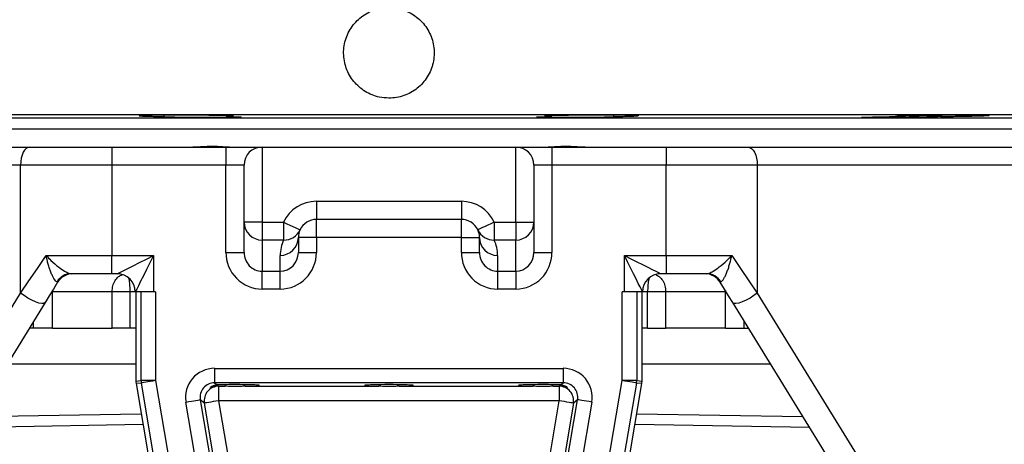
# Model space of a CAD drawing. Header units: millimetres. Extents: x 2629 to 4444, y 1692 to 5472.
# Tile 6 of 22: x 3202 to 3746, y 3118 to 3353. Entities that reach past the tile are written whole.
import ezdxf

# ---------------------------------------------------------------- set-up
doc = ezdxf.new("R2010")
doc.units = ezdxf.units.MM
doc.header["$LTSCALE"] = 2

msp = doc.modelspace()

# ---------------------------------------------------------------- linework, layer by layer
at = {"color": 7, "linetype": 'Continuous', "lineweight": 25}
for p, q in [((2925.79, 3300.34), (3885.79, 3300.34)), ((3281.75, 3299.18), (3281.75, 3299.94)), ((3316.04, 3299.65), (3316.04, 3299.18)), ((3495.54, 3299.18), (3495.54, 3299.65)), ((3529.82, 3299.94), (3529.82, 3299.18)), ((3710.37, 3299.82), (3710.37, 3299.18)), ((3035.79, 3298.42), (3775.79, 3298.42)), ((3035.79, 3292.34), (3775.79, 3292.34)), ((3035.79, 3292.34), (3405.79, 3292.34)), ((3405.79, 3292.34), (3775.79, 3292.34)), ((2991.68, 3282.34), (3207.47, 3282.34)), ((3207.47, 3282.34), (3252.82, 3282.34)), ((3252.82, 3282.34), (3252.82, 3272.34)), ((3252.82, 3282.34), (3315.79, 3282.34)), ((3315.79, 3282.34), (3315.79, 3272.34)), ((3315.79, 3282.34), (3335.79, 3282.34)), ((3335.79, 3282.34), (3335.79, 3240.81)), ((3335.79, 3282.34), (3475.79, 3282.34)), ((3475.79, 3240.81), (3475.79, 3282.34)), ((3475.79, 3282.34), (3495.79, 3282.34)), ((3495.79, 3282.34), (3495.79, 3272.34)), ((3495.79, 3282.34), (3558.75, 3282.34)), ((3558.75, 3282.34), (3558.75, 3272.34)), ((3558.75, 3282.34), (3604.1, 3282.34)), ((3604.1, 3282.34), (3819.89, 3282.34)), ((3202.44, 3272.34), (2986.64, 3272.34)), ((3252.82, 3272.34), (3202.44, 3272.34)), ((3202.44, 3201.66), (3202.44, 3272.34)), ((3252.82, 3272.34), (3252.82, 3222.34)), ((3315.79, 3272.34), (3252.82, 3272.34)), ((3315.79, 3224.14), (3315.79, 3272.34)), ((3325.79, 3272.34), (3315.79, 3272.34)), ((3325.79, 3240.81), (3325.79, 3272.34)), ((3485.79, 3272.34), (3485.79, 3240.81)), ((3495.79, 3272.34), (3485.79, 3272.34)), ((3495.79, 3272.34), (3495.79, 3224.14)), ((3558.75, 3272.34), (3495.79, 3272.34)), ((3558.75, 3222.34), (3558.75, 3272.34)), ((3609.14, 3272.34), (3558.75, 3272.34)), ((3609.14, 3272.34), (3609.14, 3201.66)), ((3824.93, 3272.34), (3609.14, 3272.34)), ((3365.79, 3252.34), (3365.79, 3242.34)), ((3365.79, 3252.34), (3445.79, 3252.34)), ((3445.79, 3252.34), (3445.79, 3242.34)), ((3335.79, 3240.81), (3325.79, 3240.81)), ((3325.79, 3224.14), (3325.79, 3240.81)), ((3335.79, 3240.81), (3335.79, 3230.95)), ((3335.79, 3240.81), (3347.67, 3240.81)), ((3347.67, 3240.81), (3347.67, 3230.95)), ((3445.79, 3242.34), (3365.79, 3242.34)), ((3365.79, 3232.34), (3365.79, 3242.34)), ((3445.79, 3232.34), (3445.79, 3242.34)), ((3463.9, 3240.81), (3463.9, 3230.95)), ((3463.9, 3240.81), (3475.79, 3240.81)), ((3475.79, 3240.81), (3485.79, 3240.81)), ((3475.79, 3240.81), (3475.79, 3230.95)), ((3485.79, 3240.81), (3485.79, 3224.14)), ((3347.67, 3230.95), (3335.79, 3230.95)), ((3335.79, 3230.95), (3335.79, 3213.73)), ((3355.79, 3232.34), (3355.79, 3224.14)), ((3365.79, 3232.34), (3355.79, 3232.34)), ((3365.79, 3232.34), (3365.79, 3224.14)), ((3445.79, 3232.34), (3365.79, 3232.34)), ((3445.79, 3232.34), (3455.79, 3232.34)), ((3445.79, 3224.14), (3445.79, 3232.34)), ((3455.79, 3224.14), (3455.79, 3232.34)), ((3475.79, 3230.95), (3463.9, 3230.95)), ((3475.79, 3213.73), (3475.79, 3230.95)), ((3315.79, 3224.14), (3325.79, 3224.14)), ((3355.79, 3224.14), (3365.79, 3224.14)), ((3445.79, 3224.14), (3455.79, 3224.14)), ((3485.79, 3224.14), (3495.79, 3224.14)), ((3216.57, 3222.34), (3252.82, 3222.34)), ((3252.82, 3222.34), (3275.79, 3222.34)), ((3252.82, 3212.34), (3252.82, 3222.34)), ((3275.79, 3222.34), (3275.79, 3202.34)), ((3345.79, 3213.73), (3345.79, 3222.48)), ((3465.79, 3222.48), (3465.79, 3213.73)), ((3535.79, 3222.34), (3558.75, 3222.34)), ((3535.79, 3202.34), (3535.79, 3222.34)), ((3558.75, 3222.34), (3558.75, 3212.34)), ((3558.75, 3222.34), (3595, 3222.34)), ((3252.82, 3212.34), (3230.38, 3212.34)), ((3255.79, 3212.34), (3252.82, 3212.34)), ((3335.79, 3213.73), (3345.79, 3213.73)), ((3335.79, 3203.87), (3335.79, 3213.73)), ((3345.79, 3203.87), (3345.79, 3213.73)), ((3465.79, 3213.73), (3475.79, 3213.73)), ((3465.79, 3213.73), (3465.79, 3203.87)), ((3475.79, 3213.73), (3475.79, 3203.87)), ((3558.75, 3212.34), (3555.79, 3212.34)), ((3581.19, 3212.34), (3558.75, 3212.34)), ((2986.64, 2851), (3202.44, 3201.66)), ((3252.96, 3202.34), (3220.01, 3202.34)), ((3220.01, 3182.34), (3220.01, 3202.34)), ((3252.96, 3182.34), (3252.96, 3202.34)), ((3262.97, 3202.34), (3252.96, 3202.34)), ((3262.97, 3182.34), (3262.97, 3202.34)), ((3275.79, 3202.34), (3265.79, 3202.34)), ((3266.07, 3202.34), (3266.07, 3153.04)), ((3266.08, 3202.34), (3266.08, 3153.04)), ((3269.01, 3153.28), (3269.01, 3202.34)), ((3277.01, 3202.34), (3275.79, 3202.34)), ((3277.01, 3202.34), (3277.01, 3153.28)), ((3345.79, 3203.87), (3335.79, 3203.87)), ((3475.79, 3203.87), (3465.79, 3203.87)), ((3534.57, 3153.28), (3534.57, 3202.34)), ((3535.79, 3202.34), (3534.57, 3202.34)), ((3545.79, 3202.34), (3535.79, 3202.34)), ((3542.57, 3202.34), (3542.57, 3153.28)), ((3545.5, 3153.04), (3545.5, 3202.34)), ((3545.5, 3153.04), (3545.5, 3202.34)), ((3548.6, 3182.34), (3548.6, 3202.34)), ((3558.62, 3202.34), (3548.6, 3202.34)), ((3591.57, 3202.34), (3558.62, 3202.34)), ((3558.62, 3182.34), (3558.62, 3202.34)), ((3591.57, 3182.34), (3591.57, 3202.34)), ((3609.14, 3201.66), (3824.93, 2851)), ((3215.99, 3196.42), (2987.27, 2824.75)), ((3824.3, 2824.75), (3595.58, 3196.42)), ((3209.59, 3182.34), (3207.33, 3182.34)), ((3220.01, 3182.34), (3209.59, 3182.34)), ((3220.01, 3182.34), (3252.96, 3182.34)), ((3262.97, 3182.34), (3252.96, 3182.34)), ((3266.07, 3182.34), (3262.97, 3182.34)), ((3548.6, 3182.34), (3545.5, 3182.34)), ((3548.6, 3182.34), (3558.62, 3182.34)), ((3591.57, 3182.34), (3558.62, 3182.34)), ((3591.57, 3182.34), (3601.98, 3182.34)), ((3601.98, 3182.34), (3604.25, 3182.34)), ((3266.07, 3162.34), (3195.02, 3162.34)), ((3309.54, 3160.06), (3502.04, 3160.06)), ((3309.54, 3160.06), (3309.54, 3152.07)), ((3502.04, 3160.06), (3502.04, 3152.07)), ((3616.56, 3162.34), (3545.5, 3162.34)), ((3266.08, 3153.04), (3266.07, 3153.04)), ((3266.08, 3153.04), (3269.01, 3153.28)), ((3277.01, 3153.28), (3269.01, 3153.28)), ((3277.01, 3153.28), (3302.16, 3004.65)), ((3509.41, 3004.65), (3534.57, 3153.28)), ((3542.57, 3153.28), (3534.57, 3153.28)), ((3542.57, 3153.28), (3545.5, 3153.04)), ((3545.5, 3153.04), (3545.5, 3153.04)), ((3266.18, 3151.7), (3312.67, 2877.1)), ((3266.18, 3151.7), (3266.19, 3151.7)), ((3269.12, 3151.95), (3266.19, 3151.7)), ((3266.19, 3151.7), (3312.67, 2877.1)), ((3294.28, 3003.32), (3269.12, 3151.95)), ((3502.04, 3152.07), (3309.54, 3152.07)), ((3309.54, 3152.07), (3310.9, 3150.91)), ((3311.7, 3150.24), (3311.79, 3150.16)), ((3311.79, 3150.16), (3315.18, 3150.16)), ((3311.79, 3150.16), (3311.79, 3142.17)), ((3326.4, 3150.16), (3400.18, 3150.16)), ((3411.4, 3150.16), (3485.18, 3150.16)), ((3496.4, 3150.16), (3499.78, 3150.16)), ((3498.9, 2877.1), (3545.39, 3151.7)), ((3498.91, 2877.1), (3545.39, 3151.7)), ((3499.78, 3150.16), (3499.88, 3150.24)), ((3499.78, 3150.16), (3499.78, 3142.17)), ((3500.67, 3150.91), (3502.04, 3152.07)), ((3542.45, 3151.95), (3517.29, 3003.32)), ((3545.39, 3151.7), (3542.45, 3151.95)), ((3545.39, 3151.7), (3545.39, 3151.7)), ((3301.65, 3142.74), (3320.28, 3032.69)), ((3303.91, 3140.83), (3301.65, 3142.74)), ((3499.78, 3142.17), (3311.79, 3142.17)), ((3311.79, 3142.17), (3329.51, 3037.48)), ((3482.06, 3037.48), (3499.78, 3142.17)), ((3491.29, 3032.69), (3509.92, 3142.74)), ((3509.92, 3142.74), (3507.67, 3140.83)), ((3314.26, 3020.35), (3293.77, 3141.41)), ((3321.63, 3036.15), (3303.91, 3140.83)), ((3507.67, 3140.83), (3489.94, 3036.15)), ((3517.8, 3141.41), (3497.31, 3020.35)), ((3177.22, 3133.41), (3269.01, 3135.01)), ((3542.57, 3135.01), (3634.36, 3133.41))]:
    msp.add_line(p, q, dxfattribs=at)
at = {"color": 8, "linetype": 'Continuous', "lineweight": 25}
for p, q in [((3220.01, 3202.34), (3219.63, 3202.34)), ((3220.01, 3202.34), (3220.03, 3202.98)), ((3266.07, 3202.34), (3262.97, 3202.34)), ((3548.6, 3202.34), (3545.79, 3202.34)), ((3591.55, 3202.98), (3591.57, 3202.34)), ((3591.94, 3202.34), (3591.57, 3202.34)), ((3209.59, 3182.34), (3209.59, 3186.02)), ((3601.98, 3182.34), (3601.98, 3186.02)), ((3270.02, 3129.03), (3173.48, 3127.35)), ((3638.09, 3127.35), (3541.55, 3129.03))]:
    msp.add_line(p, q, dxfattribs=at)
at = {"color": 7, "linetype": 'Continuous', "lineweight": 25, "flags": 128}
for points in [[(3207.47, 3282.34), (3206.49, 3282.15), (3205.55, 3281.58), (3204.67, 3280.65), (3203.91, 3279.41), (3203.28, 3277.89), (3202.82, 3276.17), (3202.53, 3274.29), (3202.44, 3272.34)], [(3604.1, 3282.34), (3605.08, 3282.15), (3606.03, 3281.58), (3606.9, 3280.65), (3607.66, 3279.41), (3608.29, 3277.89), (3608.76, 3276.17), (3609.04, 3274.29), (3609.14, 3272.34)], [(3347.67, 3240.81), (3349.44, 3239.98), (3351.14, 3239.19), (3352.7, 3238.46), (3354.08, 3237.82), (3355.2, 3237.29), (3356.04, 3236.9), (3356.55, 3236.66), (3356.73, 3236.57)], [(3463.9, 3240.81), (3462.14, 3239.98), (3460.44, 3239.19), (3458.87, 3238.46), (3457.5, 3237.82), (3456.37, 3237.29), (3455.54, 3236.9), (3455.02, 3236.66), (3454.85, 3236.57)], [(3202.44, 3201.66), (3207.03, 3208.38), (3211.74, 3215.28), (3216.57, 3222.34)], [(3255.79, 3212.34), (3256.17, 3212.53), (3257.31, 3213.1), (3259.16, 3214.02), (3261.65, 3215.27), (3264.68, 3216.78), (3268.13, 3218.51), (3271.89, 3220.39), (3275.79, 3222.34)], [(3275.79, 3222.34), (3273.84, 3218.44), (3271.96, 3214.69), (3270.23, 3211.23), (3268.72, 3208.2), (3267.47, 3205.71), (3266.55, 3203.86), (3265.98, 3202.72), (3265.79, 3202.34)], [(3535.79, 3222.34), (3539.26, 3220.6), (3542.63, 3218.92), (3545.79, 3217.34), (3548.64, 3215.91), (3551.11, 3214.68), (3553.11, 3213.68), (3554.58, 3212.94), (3555.48, 3212.49), (3555.79, 3212.34)], [(3545.79, 3202.34), (3545.64, 3202.64), (3545.18, 3203.55), (3544.45, 3205.02), (3543.45, 3207.02), (3542.22, 3209.48), (3540.79, 3212.34), (3539.21, 3215.5), (3537.52, 3218.87), (3535.79, 3222.34)], [(3595, 3222.34), (3599.83, 3215.28), (3604.55, 3208.38), (3609.14, 3201.66)], [(3222.86, 3207.58), (3220.54, 3203.8), (3218.25, 3200.08), (3215.99, 3196.42)], [(3595.58, 3196.42), (3593.33, 3200.08), (3591.04, 3203.8), (3588.72, 3207.58)], [(3215.99, 3196.42), (3215.34, 3195.96), (3214.19, 3195.87), (3212.62, 3196.14), (3210.73, 3196.76), (3208.63, 3197.68), (3206.46, 3198.86), (3204.35, 3200.21), (3202.44, 3201.66)], [(3609.14, 3201.66), (3607.23, 3200.21), (3605.12, 3198.86), (3602.95, 3197.68), (3600.85, 3196.76), (3598.95, 3196.14), (3597.38, 3195.87), (3596.23, 3195.96), (3595.58, 3196.42)], [(3277.01, 3153.28), (3275.5, 3153.03), (3274.05, 3152.78), (3272.71, 3152.55), (3271.53, 3152.35), (3270.54, 3152.19), (3269.8, 3152.06), (3269.32, 3151.98), (3269.12, 3151.95)], [(3542.45, 3151.95), (3542.26, 3151.98), (3541.78, 3152.06), (3541.03, 3152.19), (3540.05, 3152.35), (3538.87, 3152.55), (3537.52, 3152.78), (3536.08, 3153.03), (3534.57, 3153.28)], [(3293.77, 3141.41), (3295.28, 3141.66), (3296.73, 3141.91), (3298.07, 3142.13), (3299.25, 3142.33), (3300.23, 3142.5), (3300.98, 3142.63), (3301.46, 3142.71), (3301.65, 3142.74)], [(3311.79, 3142.17), (3310.29, 3141.91), (3308.84, 3141.67), (3307.5, 3141.44), (3306.31, 3141.24), (3305.33, 3141.08), (3304.59, 3140.95), (3304.11, 3140.87), (3303.91, 3140.83)], [(3507.67, 3140.83), (3507.47, 3140.87), (3506.99, 3140.95), (3506.24, 3141.08), (3505.26, 3141.24), (3504.08, 3141.44), (3502.74, 3141.67), (3501.29, 3141.91), (3499.78, 3142.17)], [(3517.8, 3141.41), (3516.3, 3141.66), (3514.85, 3141.91), (3513.51, 3142.13), (3512.32, 3142.33), (3511.34, 3142.5), (3510.6, 3142.63), (3510.12, 3142.71), (3509.92, 3142.74)]]:
    msp.add_lwpolyline(points, dxfattribs=at)
at = {"color": 7, "linetype": 'Continuous', "lineweight": 25}
for centre, radius, start, end in [((3335.79, 3272.34), 10, 90, 180), ((3475.79, 3272.34), 10, 0, 90), ((3365.79, 3232.34), 20, 90, 154.9402), ((3445.79, 3232.34), 20, 25.0598, 90), ((3335.72, 3240.88), 9.93, 180.3952, 270.3895), ((3365.79, 3232.34), 10, 90, 154.9402), ((3445.79, 3232.34), 10, 25.0598, 90), ((3475.86, 3240.88), 9.93, 269.6105, 359.6048), ((3347.84, 3240.77), 9.83, 268.9937, 334.7135), ((3365.79, 3232.34), 10, 154.9402, 180), ((3463.73, 3240.77), 9.83, 205.2865, 271.0063), ((3445.79, 3232.34), 10, 0, 25.0598), ((3345.86, 3232.41), 9.93, 269.6095, 359.6058), ((3365.79, 3222.48), 20, 154.9402, 180), ((3465.72, 3232.41), 9.93, 180.3942, 270.3905), ((3445.79, 3222.48), 20, 0, 25.0598), ((3230.48, 3203.06), 9.28, 90.5851, 148.2671), ((3231.38, 3202.34), 10, 90, 148.3925), ((3255.79, 3202.34), 10, 0, 90), ((3555.79, 3202.34), 10, 90, 180), ((3580.2, 3202.34), 10, 31.6075, 90), ((3581.1, 3203.06), 9.28, 31.7329, 89.4149), ((3274.07, 3153.04), 8, 180, 189.6078), ((3274.08, 3153.04), 8.01, 180.0074, 189.6003), ((3277.01, 3153.28), 8, 180.0057, 189.602), ((3534.56, 3153.28), 8, 350.398, 359.9943), ((3537.5, 3153.04), 8, 350.3922, 0), ((3537.49, 3153.04), 8.01, 350.3997, 359.9926), ((3311.81, 3142.16), 8.01, 90.1013, 189.5066), ((3499.77, 3142.16), 8.01, 350.4934, 89.8987)]:
    msp.add_arc(centre, radius, start, end, dxfattribs=at)
for centre, major_axis, ratio, start_param, end_param in [((3335.79, 3224.14), (0, 20.28), 0.986394, 1.570796, 3.141593), ((3335.79, 3224.14), (0, 10.41), 0.960436, 1.570796, 3.141593), ((3345.79, 3224.14), (0, 10.41), 0.960436, 3.141593, 4.712389), ((3345.79, 3224.14), (0, -20.28), 0.986394, 0, 1.570796), ((3465.79, 3224.14), (0, 20.28), 0.986394, 1.570796, 3.141593), ((3465.79, 3224.14), (0, 10.41), 0.960436, 1.570796, 3.141593), ((3475.79, 3224.14), (0, 10.41), 0.960436, 3.141593, 4.712389), ((3475.79, 3224.14), (0, -20.28), 0.986394, 0, 1.570796), ((3309.56, 3144.06), (12.24, -10.34), 0.998539, 2.273071, 4.010114), ((3502.01, 3144.06), (-12.24, -10.34), 0.998539, 2.273071, 4.010114), ((3309.56, 3144.06), (6.14, -5.19), 0.995633, 2.273071, 4.010114), ((3320.79, 3150.59), (13.5, 0), 0.034921, 5.140937, 8.675325), ((3320.79, 3150.59), (13.5, 0), 0.034921, 3.973656, 4.283841), ((3405.79, 3150.59), (13.5, 0), 0.034921, 5.140937, 10.567026), ((3490.79, 3150.59), (13.5, 0), 0.034921, 0.749452, 4.283841), ((3490.79, 3150.59), (13.5, 0), 0.034921, 5.140937, 5.451122), ((3502.01, 3144.06), (6.14, 5.19), 0.995633, 5.414664, 7.151707)]:
    msp.add_ellipse(centre, major_axis=major_axis, ratio=ratio, start_param=start_param, end_param=end_param, dxfattribs=at)
for points, knots in [([(3405.79, 3309.34), (3407.19, 3309.41), (3410, 3309.55), (3414.1, 3310.64), (3417.95, 3312.37), (3421.47, 3314.71), (3424.53, 3317.63), (3427.08, 3321.01), (3429.01, 3324.78), (3430.29, 3328.81), (3430.87, 3333), (3430.74, 3337.23), (3429.9, 3341.37), (3428.38, 3345.32), (3426.22, 3348.95), (3423.48, 3352.17), (3420.23, 3354.88), (3416.58, 3357.02), (3412.62, 3358.51), (3408.46, 3359.32), (3404.23, 3359.4), (3400.05, 3358.8), (3396.03, 3357.48), (3392.29, 3355.52), (3388.93, 3352.95), (3386.04, 3349.86), (3383.72, 3346.32), (3382.01, 3342.45), (3380.99, 3338.34), (3380.67, 3334.12), (3381.07, 3329.91), (3382.15, 3325.83), (3383.92, 3321.99), (3386.3, 3318.49), (3389.24, 3315.45), (3392.64, 3312.93), (3396.42, 3311.05), (3400.82, 3309.64), (3404.01, 3309.45), (3405.79, 3309.34)], [0, 0, 0, 0, 0.026823, 0.053646, 0.080467, 0.107289, 0.134134, 0.160978, 0.187839, 0.214698, 0.241533, 0.268368, 0.295177, 0.321986, 0.348808, 0.375631, 0.402485, 0.429339, 0.456194, 0.483049, 0.509872, 0.536695, 0.563504, 0.590313, 0.617147, 0.64398, 0.67084, 0.6977, 0.724545, 0.751391, 0.778205, 0.805019, 0.831833, 0.858646, 0.885492, 0.912337, 0.939197, 0.966056, 1, 1, 1, 1]), ([(3319.89, 3299.4), (3319.91, 3299.41), (3320, 3299.44), (3319.4, 3299.5), (3318.09, 3299.58), (3316.05, 3299.65), (3313.39, 3299.72), (3310.18, 3299.78), (3306.51, 3299.84), (3302.49, 3299.88), (3298.22, 3299.92), (3293.83, 3299.94), (3289.45, 3299.96), (3285.19, 3299.96), (3281.19, 3299.94), (3277.54, 3299.92), (3274.37, 3299.88), (3271.75, 3299.84), (3269.76, 3299.78), (3268.49, 3299.72), (3267.93, 3299.67), (3268.03, 3299.64), (3268.05, 3299.63)], [0, 0, 0, 0, 0.0184926, 0.0721944, 0.1259012, 0.1796082, 0.2333149, 0.2870217, 0.3407234, 0.3944253, 0.4481197, 0.5018142, 0.5555021, 0.6091899, 0.6628742, 0.7165585, 0.7702438, 0.8239291, 0.8776193, 0.93131, 0.9850075, 1, 1, 1, 1]), ([(3268.17, 3299.58), (3268.42, 3299.55), (3268.92, 3299.5), (3270.56, 3299.43), (3272.84, 3299.35), (3276.34, 3299.26), (3279.66, 3299.21), (3281.75, 3299.18)], [0, 0, 0, 0, 0.175899, 0.351797, 0.527707, 0.703616, 1, 1, 1, 1]), ([(3316.04, 3299.18), (3316.51, 3299.19), (3317.72, 3299.22), (3319.11, 3299.28), (3319.58, 3299.32), (3319.82, 3299.35)], [0, 0, 0, 0, 0.245548, 0.622773, 1, 1, 1, 1]), ([(3543.51, 3299.63), (3543.53, 3299.64), (3543.62, 3299.67), (3543.02, 3299.73), (3541.71, 3299.79), (3539.67, 3299.84), (3537.01, 3299.89), (3533.8, 3299.92), (3530.13, 3299.94), (3526.11, 3299.96), (3521.84, 3299.96), (3517.45, 3299.94), (3513.07, 3299.92), (3508.81, 3299.88), (3504.81, 3299.83), (3501.16, 3299.78), (3497.99, 3299.71), (3495.37, 3299.64), (3493.38, 3299.57), (3492.11, 3299.49), (3491.55, 3299.44), (3491.65, 3299.4), (3491.67, 3299.4)], [0, 0, 0, 0, 0.018516, 0.072223, 0.125928, 0.179632, 0.23333, 0.287028, 0.340719, 0.394409, 0.448095, 0.50178, 0.555464, 0.609149, 0.662836, 0.716524, 0.770218, 0.823913, 0.877614, 0.931316, 0.985022, 1, 1, 1, 1]), ([(3491.79, 3299.34), (3492.04, 3299.32), (3492.54, 3299.27), (3493.94, 3299.22), (3495.11, 3299.19), (3495.54, 3299.18)], [0, 0, 0, 0, 0.386861, 0.773724, 1, 1, 1, 1]), ([(3529.82, 3299.18), (3530.47, 3299.19), (3532.7, 3299.22), (3535.84, 3299.28), (3538.91, 3299.36), (3541.14, 3299.43), (3542.74, 3299.51), (3543.21, 3299.56), (3543.44, 3299.58)], [0, 0, 0, 0, 0.088099, 0.304784, 0.478588, 0.652392, 0.826196, 1, 1, 1, 1]), ([(3737.17, 3299.83), (3737.19, 3299.83), (3737.28, 3299.86), (3736.68, 3299.89), (3735.37, 3299.92), (3733.33, 3299.95), (3730.67, 3299.96), (3727.47, 3299.95), (3723.79, 3299.94), (3719.77, 3299.91), (3715.51, 3299.88), (3711.12, 3299.83), (3706.74, 3299.77), (3702.48, 3299.71), (3698.48, 3299.64), (3694.83, 3299.56), (3691.66, 3299.49), (3689.03, 3299.41), (3687.06, 3299.34), (3685.56, 3299.26), (3685.43, 3299.21), (3685.35, 3299.19)], [0, 0, 0, 0, 0.018465, 0.072169, 0.125865, 0.179561, 0.233251, 0.28694, 0.340627, 0.394314, 0.448001, 0.50169, 0.555383, 0.609076, 0.662777, 0.716478, 0.770185, 0.823892, 0.877602, 0.931311, 1, 1, 1, 1]), ([(3710.37, 3299.18), (3712.73, 3299.21), (3716.56, 3299.26), (3721.57, 3299.34), (3725.78, 3299.43), (3729.5, 3299.51), (3732.57, 3299.59), (3734.8, 3299.66), (3736.4, 3299.73), (3736.86, 3299.77), (3737.1, 3299.79)], [0, 0, 0, 0, 0.181383, 0.294323, 0.407264, 0.548176, 0.661132, 0.774088, 0.887044, 1, 1, 1, 1]), ([(3316.04, 3299.18), (3316.7, 3299.16), (3319.22, 3299.12), (3322.56, 3299.02), (3324.57, 3298.89), (3324.06, 3298.76), (3321.45, 3298.67), (3317.36, 3298.6), (3311.98, 3298.56), (3304.75, 3298.56), (3297.23, 3298.6), (3290.28, 3298.68), (3284.68, 3298.8), (3281.07, 3298.93), (3279.84, 3299.06), (3280.74, 3299.14), (3281.68, 3299.17), (3281.75, 3299.18)], [0, 0, 0, 0, 0.027073, 0.103624, 0.180184, 0.256749, 0.333312, 0.381242, 0.457775, 0.534308, 0.610837, 0.687371, 0.763914, 0.840471, 0.917035, 0.993599, 1, 1, 1, 1]), ([(3529.82, 3299.18), (3530.39, 3299.15), (3531.67, 3299.08), (3531.09, 3298.96), (3528.51, 3298.85), (3524.41, 3298.74), (3519.04, 3298.65), (3511.8, 3298.58), (3504.29, 3298.55), (3497.34, 3298.57), (3491.74, 3298.63), (3488.12, 3298.73), (3486.89, 3298.85), (3488.21, 3298.98), (3491.39, 3299.1), (3494.37, 3299.15), (3495.54, 3299.18)], [0, 0, 0, 0, 0.061341, 0.137889, 0.214444, 0.262378, 0.338919, 0.415461, 0.491994, 0.568517, 0.64504, 0.72157, 0.798112, 0.874664, 0.951222, 1, 1, 1, 1]), ([(3710.37, 3299.18), (3710.26, 3299.17), (3709.71, 3299.13), (3707.81, 3299.05), (3703.73, 3298.94), (3698.35, 3298.82), (3691.11, 3298.71), (3683.6, 3298.61), (3676.65, 3298.56), (3671.05, 3298.55), (3667.44, 3298.59), (3666.21, 3298.67), (3667.51, 3298.78), (3671.19, 3298.91), (3676.84, 3299.04), (3681.94, 3299.13), (3684.82, 3299.17), (3685.27, 3299.18)], [0, 0, 0, 0, 0.019129, 0.095678, 0.143595, 0.220158, 0.296721, 0.373279, 0.449825, 0.526361, 0.60289, 0.679422, 0.755963, 0.832518, 0.909081, 0.985645, 1, 1, 1, 1]), ([(3296.79, 3282.34), (3297.72, 3282.34), (3298.67, 3282.37), (3300.57, 3282.47), (3301.54, 3282.53), (3304.44, 3282.71), (3306.34, 3282.8), (3309.14, 3282.8), (3310.07, 3282.78), (3311.84, 3282.7), (3312.7, 3282.65), (3314.38, 3282.53), (3315.19, 3282.47), (3316.74, 3282.37), (3317.48, 3282.34), (3318.17, 3282.34)], [0, 0, 0, 0, 0.125, 0.125, 0.25, 0.25, 0.5, 0.5, 0.625, 0.625, 0.75, 0.75, 0.875, 0.875, 1, 1, 1, 1]), ([(3493.41, 3282.34), (3494.1, 3282.34), (3494.83, 3282.37), (3496.38, 3282.47), (3497.2, 3282.53), (3498.88, 3282.65), (3499.74, 3282.7), (3501.52, 3282.78), (3502.45, 3282.8), (3505.25, 3282.8), (3507.15, 3282.71), (3510.04, 3282.53), (3511.01, 3282.47), (3512.92, 3282.37), (3513.86, 3282.34), (3514.79, 3282.34)], [0, 0, 0, 0, 0.125, 0.125, 0.25, 0.25, 0.375, 0.375, 0.5, 0.5, 0.75, 0.75, 0.875, 0.875, 1, 1, 1, 1]), ([(3216.57, 3222.34), (3216.58, 3222.33), (3217.43, 3221.44), (3219.62, 3219.26), (3223.13, 3216.21), (3226.53, 3213.84), (3228.98, 3212.56), (3229.96, 3212.4), (3230.38, 3212.34)], [0, 0, 0, 0, 0.002205, 0.192793, 0.473958, 0.698132, 0.868046, 1, 1, 1, 1]), ([(3222.58, 3207.94), (3222.33, 3207.98), (3222.05, 3208.15), (3221.48, 3208.73), (3221.19, 3209.13), (3220.75, 3209.84), (3220.6, 3210.1), (3220.31, 3210.65), (3220.16, 3210.93), (3219.74, 3211.83), (3219.46, 3212.48), (3218.92, 3213.85), (3218.66, 3214.57), (3218.17, 3216.04), (3217.93, 3216.8), (3217.49, 3218.35), (3217.28, 3219.14), (3217, 3220.33), (3216.91, 3220.73), (3216.73, 3221.53), (3216.65, 3221.94), (3216.57, 3222.34)], [0, 0, 0, 0, 0.125, 0.125, 0.25, 0.25, 0.3125, 0.3125, 0.375, 0.375, 0.5, 0.5, 0.625, 0.625, 0.75, 0.75, 0.875, 0.875, 0.9375, 0.9375, 1, 1, 1, 1]), ([(3581.19, 3212.34), (3581.62, 3212.4), (3582.6, 3212.56), (3585.05, 3213.84), (3588.44, 3216.21), (3591.96, 3219.26), (3594.15, 3221.44), (3594.99, 3222.33), (3595, 3222.34)], [0, 0, 0, 0, 0.131954, 0.301868, 0.526042, 0.807207, 0.997795, 1, 1, 1, 1]), ([(3588.99, 3207.94), (3589.25, 3207.98), (3589.52, 3208.15), (3590.1, 3208.73), (3590.39, 3209.13), (3590.83, 3209.84), (3590.98, 3210.1), (3591.27, 3210.65), (3591.41, 3210.93), (3591.84, 3211.83), (3592.12, 3212.48), (3592.66, 3213.85), (3592.92, 3214.57), (3593.41, 3216.04), (3593.64, 3216.8), (3594.08, 3218.35), (3594.29, 3219.14), (3594.58, 3220.33), (3594.67, 3220.73), (3594.84, 3221.53), (3594.92, 3221.94), (3595, 3222.34)], [0, 0, 0, 0, 0.125, 0.125, 0.25, 0.25, 0.3125, 0.3125, 0.375, 0.375, 0.5, 0.5, 0.625, 0.625, 0.75, 0.75, 0.875, 0.875, 0.9375, 0.9375, 1, 1, 1, 1]), ([(3222.86, 3207.58), (3222.89, 3207.71), (3222.94, 3207.87), (3222.66, 3207.93), (3222.58, 3207.94)], [0, 0, 0, 0, 0.747059, 1, 1, 1, 1]), ([(3588.99, 3207.94), (3588.82, 3207.88), (3588.6, 3207.81), (3588.69, 3207.63), (3588.72, 3207.58)], [0, 0, 0, 0, 0.746771, 1, 1, 1, 1]), ([(3311.7, 3150.24), (3310.91, 3150.2), (3309.21, 3150.11), (3307.58, 3149.48), (3307.06, 3149.43), (3307.95, 3150.18), (3309.47, 3150.81), (3310.67, 3150.9), (3310.9, 3150.91)], [0, 0, 0, 0, 0.160662, 0.344477, 0.558042, 0.746017, 0.950789, 1, 1, 1, 1]), ([(3326.4, 3150.16), (3325.96, 3150.16), (3325.51, 3150.14), (3324.59, 3150.11), (3324.12, 3150.1), (3323.18, 3150.06), (3322.71, 3150.05), (3321.75, 3150.03), (3321.26, 3150.03), (3319.81, 3150.03), (3318.86, 3150.05), (3317.45, 3150.1), (3316.98, 3150.11), (3316.06, 3150.14), (3315.61, 3150.16), (3315.18, 3150.16)], [0, 0, 0, 0, 0.125, 0.125, 0.25, 0.25, 0.375, 0.375, 0.5, 0.5, 0.75, 0.75, 0.875, 0.875, 1, 1, 1, 1]), ([(3411.4, 3150.16), (3410.96, 3150.16), (3410.51, 3150.14), (3409.59, 3150.11), (3409.12, 3150.1), (3408.18, 3150.06), (3407.71, 3150.05), (3406.75, 3150.03), (3406.26, 3150.03), (3404.81, 3150.03), (3403.86, 3150.05), (3402.45, 3150.1), (3401.98, 3150.11), (3401.06, 3150.14), (3400.61, 3150.16), (3400.18, 3150.16)], [0, 0, 0, 0, 0.125, 0.125, 0.25, 0.25, 0.375, 0.375, 0.5, 0.5, 0.75, 0.75, 0.875, 0.875, 1, 1, 1, 1]), ([(3496.4, 3150.16), (3495.96, 3150.16), (3495.51, 3150.14), (3494.59, 3150.11), (3494.12, 3150.1), (3493.18, 3150.06), (3492.71, 3150.05), (3491.75, 3150.03), (3491.26, 3150.03), (3489.81, 3150.03), (3488.86, 3150.05), (3487.45, 3150.1), (3486.98, 3150.11), (3486.06, 3150.14), (3485.61, 3150.16), (3485.18, 3150.16)], [0, 0, 0, 0, 0.125, 0.125, 0.25, 0.25, 0.375, 0.375, 0.5, 0.5, 0.75, 0.75, 0.875, 0.875, 1, 1, 1, 1]), ([(3500.67, 3150.91), (3501.07, 3150.88), (3502.44, 3150.75), (3503.98, 3149.95), (3504.52, 3149.35), (3503.6, 3149.65), (3501.88, 3150.2), (3500.39, 3150.23), (3499.88, 3150.24)], [0, 0, 0, 0, 0.08563, 0.295403, 0.508567, 0.705084, 0.898178, 1, 1, 1, 1])]:
    msp.add_open_spline(points, degree=3, knots=knots, dxfattribs=at)
at = {"color": 8, "linetype": 'Continuous', "lineweight": 25}
for points, knots in [([(3252.96, 3202.34), (3253.04, 3203.45), (3253.21, 3205.68), (3254.53, 3208.62), (3256.33, 3210.85), (3257.82, 3211.52), (3258.5, 3211.83)], [0, 0, 0, 0, 0.259793, 0.519521, 0.781002, 1, 1, 1, 1]), ([(3262.97, 3202.34), (3262.95, 3203.44), (3262.9, 3205.66), (3262.58, 3208.33), (3262.27, 3209.47), (3262.15, 3209.9)], [0, 0, 0, 0, 0.380999, 0.761907, 1, 1, 1, 1]), ([(3549.43, 3209.9), (3549.31, 3209.47), (3549, 3208.33), (3548.68, 3205.66), (3548.63, 3203.44), (3548.6, 3202.34)], [0, 0, 0, 0, 0.238093, 0.619001, 1, 1, 1, 1]), ([(3553.07, 3211.83), (3553.75, 3211.52), (3555.25, 3210.85), (3557.05, 3208.62), (3558.37, 3205.68), (3558.53, 3203.45), (3558.62, 3202.34)], [0, 0, 0, 0, 0.218998, 0.480479, 0.740207, 1, 1, 1, 1])]:
    msp.add_open_spline(points, degree=3, knots=knots, dxfattribs=at)

doc.saveas('drawing.dxf')
